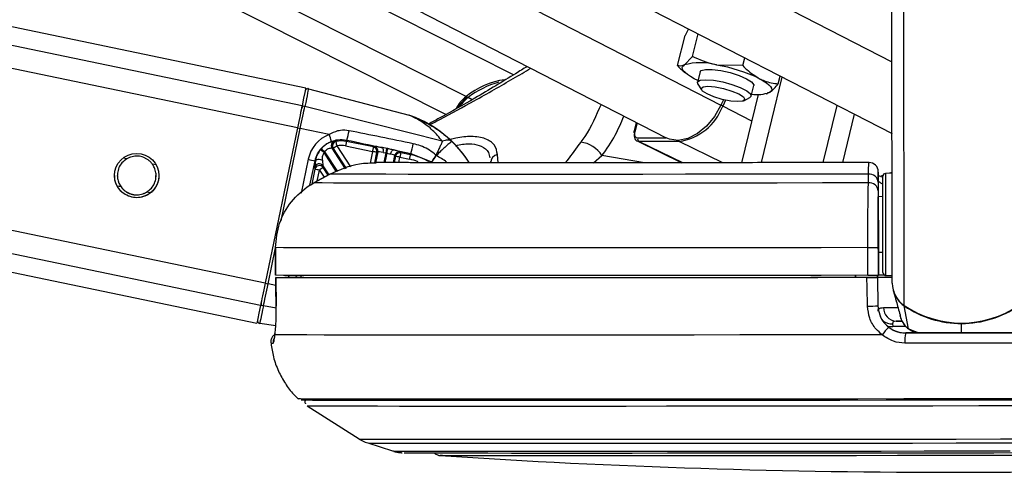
# Model space of a CAD drawing. Header units: millimetres. Extents: x 1508 to 17407, y 899 to 16320.
# Tile 12 of 60: x 6108 to 6322, y 5693 to 5791. Entities that reach past the tile are written whole.
import ezdxf

# ---------------------------------------------------------------- set-up
doc = ezdxf.new("R2010")
doc.units = ezdxf.units.MM
doc.header["$LTSCALE"] = 2

msp = doc.modelspace()

# ---------------------------------------------------------------- linework, layer by layer
at = {"color": 7, "linetype": 'Continuous', "lineweight": 25}
for p, q in [((5317.46, 5900.55), (6159.87, 5725.58)), ((6170.44, 5776.49), (5573.15, 5900.55)), ((6215.5, 5779.34), (5975.37, 5900.55)), ((5986.1, 5900.55), (6248.56, 5765.68)), ((6036.9, 5900.55), (6297.5, 5766.63)), ((6297.55, 5734.2), (6297.34, 5884.84)), ((6253.43, 5789.28), (6252.7, 5787.85)), ((6251.02, 5781.33), (6252.7, 5787.85)), ((6254.26, 5783.3), (6255.52, 5788.21)), ((6254.26, 5783.3), (6252.43, 5781.47)), ((6265.17, 5781.33), (6265.6, 5783.02)), ((6252.16, 5780.24), (6252.72, 5779.75)), ((6255.91, 5780.01), (6255.32, 5777.73)), ((6265.17, 5781.33), (6259.5, 5781.47)), ((6255.42, 5778.14), (6254.65, 5778.51)), ((6269.18, 5760.32), (6273.69, 5778.87)), ((6272.84, 5777.38), (6273.28, 5779.08)), ((6171.05, 5776.33), (6192.83, 5770.61)), ((6255.41, 5777.34), (6256.2, 5776.09)), ((6266.94, 5774.75), (6267.53, 5777.02)), ((6260.97, 5773.92), (6260.41, 5772.78)), ((6261.44, 5773.85), (6260.81, 5772.57)), ((6264.93, 5760.31), (6268.53, 5775.1)), ((6265.38, 5773.73), (6266.67, 5774.44)), ((6270.2, 5775.26), (6270.51, 5775.33)), ((6270.48, 5775.5), (6271.01, 5775.56)), ((6200.05, 5764.97), (6170.26, 5772.5)), ((6282.61, 5760.33), (6285.63, 5772.73)), ((6286.86, 5760.33), (6289.4, 5770.79)), ((6168.65, 5767.83), (6161.66, 5734.2)), ((6175.52, 5766.41), (6169.26, 5767.7)), ((6242.09, 5769), (6241.56, 5766.95)), ((6179.33, 5765.21), (6179.27, 5764.92)), ((6179.09, 5759.01), (6176.15, 5763.48)), ((6176.15, 5763.48), (6176.39, 5763.39)), ((6179.07, 5763.94), (6184.91, 5762.73)), ((6185.11, 5763.71), (6179.27, 5764.92)), ((6185.29, 5763.82), (6185.11, 5763.71)), ((6188.05, 5763.38), (6187.11, 5763.57)), ((6189.47, 5763.07), (6193.23, 5762.28)), ((6242.24, 5765.01), (6251.93, 5760.3)), ((6251.34, 5764.92), (6242.66, 5764.92)), ((6186.06, 5762.64), (6185.58, 5760.29)), ((6185.89, 5762.53), (6186.06, 5762.64)), ((6187.25, 5762.52), (6187.85, 5762.41)), ((6189.44, 5760.32), (6189.76, 5761.87)), ((6189.76, 5761.87), (6189.88, 5761.7)), ((6190.86, 5761.49), (6192.97, 5761.06)), ((6191.06, 5762.47), (6190.94, 5762.64)), ((6193.17, 5762.03), (6191.06, 5762.47)), ((6193.23, 5762.28), (6193.17, 5762.03)), ((6193.23, 5762.28), (6197.71, 5760.48)), ((6198.75, 5761.87), (6198.74, 5761.88)), ((6198.75, 5761.87), (6198.75, 5761.87)), ((6172.36, 5759.27), (6172.43, 5758.89)), ((6172.48, 5760.73), (6172.55, 5760.72)), ((6174.17, 5759.61), (6175.43, 5757.7)), ((6174.24, 5759.24), (6174.17, 5759.61)), ((6210.48, 5760.66), (6210.55, 5760.33)), ((6175.67, 5757.83), (6172.21, 5755.93)), ((6172.21, 5755.92), (6175.67, 5757.82)), ((6175.67, 5757.82), (6175.67, 5757.83)), ((6292.38, 5755.92), (6292.38, 5757.82)), ((6294.52, 5756.55), (6294.52, 5758.13)), ((6294.52, 5756.55), (6294.52, 5752.94)), ((6295.31, 5757.25), (6294.57, 5757.47)), ((6295.55, 5757.55), (6295.2, 5757.43)), ((6297.52, 5758.05), (6296.08, 5757.98)), ((6297.55, 5758.22), (6296.95, 5758.02)), ((6172.21, 5755.92), (6172.21, 5755.93)), ((6294.52, 5756.08), (6294.52, 5754.18)), ((6295.52, 5752.95), (6294.52, 5752.94)), ((6294.52, 5752.94), (6294.52, 5752.94)), ((6294.55, 5735.94), (6294.53, 5747.04)), ((6163.9, 5741.91), (6163.9, 5735.91)), ((6163.91, 5741.91), (6163.9, 5741.91)), ((6163.92, 5735.91), (6163.91, 5741.91)), ((6292.28, 5735.91), (6292.27, 5741.91)), ((6294.54, 5741.92), (6294.55, 5735.92)), ((6294.54, 5740.94), (6295.54, 5740.95)), ((6294.54, 5740.94), (6294.55, 5735.95)), ((6294.54, 5740.94), (6294.55, 5735.96)), ((6163.9, 5735.91), (6163.92, 5735.91)), ((6163.94, 5735.41), (6164.04, 5729.24)), ((6163.95, 5735.41), (6163.96, 5735.41)), ((6169.39, 5735.42), (6165.93, 5735.42)), ((6168.1, 5735.42), (6169.39, 5735.42)), ((6169.38, 5735.92), (6169.39, 5735.41)), ((6289.55, 5735.92), (6289.55, 5735.42)), ((6289.55, 5735.42), (6289.55, 5735.91)), ((6294.34, 5735.44), (6289.96, 5735.43)), ((6289.96, 5735.42), (6289.96, 5735.43)), ((6289.96, 5735.43), (6289.96, 5735.42)), ((6294.33, 5735.92), (6294.34, 5735.44)), ((6294.34, 5735.45), (6294.33, 5735.92)), ((6294.34, 5735.45), (6294.34, 5735.46)), ((6294.34, 5735.46), (6294.45, 5729.31)), ((6294.34, 5735.44), (6294.34, 5735.42)), ((6294.34, 5735.42), (6294.45, 5729.31)), ((6294.55, 5735.96), (6294.55, 5735.95)), ((6294.55, 5735.94), (6294.55, 5735.92)), ((6296.11, 5735.92), (6297.55, 5735.84)), ((6297.78, 5732.6), (6298.22, 5730.94)), ((6164.05, 5729.24), (6164.04, 5729.24)), ((6294.45, 5729.31), (6294.45, 5729.32)), ((6301.07, 5724.33), (6300.15, 5729.28)), ((6299.13, 5727.63), (6299.15, 5727.56)), ((6299.21, 5727.23), (6299.31, 5726.86)), ((6163.94, 5724.95), (6160.49, 5725.48)), ((6297.62, 5725.41), (6297.69, 5724.82)), ((6298.37, 5725.97), (6299.69, 5725.98)), ((6163.77, 5723.02), (6163.77, 5723.34)), ((6300.46, 5723.43), (6300.46, 5723.43)), ((6301.29, 5724.22), (6301.7, 5723.92)), ((6170.74, 5707.67), (6182.06, 5700.46)), ((6183.9, 5699.59), (6189.23, 5697.87)), ((6201.3, 5696.84), (6201.02, 5696.84))]:
    msp.add_line(p, q, dxfattribs=at)
at = {"color": 8, "linetype": 'Continuous', "lineweight": 25}
for p, q in [((6160.66, 5729.38), (5336.56, 5900.55)), ((6161.66, 5734.2), (5360.76, 5900.55)), ((6168.65, 5767.83), (5529.66, 5900.55)), ((6169.65, 5772.66), (5553.89, 5900.55)), ((6200.8, 5770.73), (5943.61, 5900.55)), ((6205.2, 5774.66), (5955.79, 5900.55)), ((6011.77, 5900.55), (6260.41, 5772.78)), ((6067.14, 5900.55), (6297.48, 5782.18)), ((6300.13, 5729.38), (6299.94, 5869.12)), ((6206.48, 5773.95), (6205.63, 5774.42)), ((6267.12, 5769.32), (6260.81, 5772.57)), ((6165.12, 5747.75), (6169.26, 5767.7)), ((6242.24, 5768.92), (6241.74, 5767.01)), ((6202.21, 5764.86), (6201.94, 5765.07)), ((6242.4, 5765.69), (6248.52, 5765.69)), ((6176.39, 5763.39), (6179.23, 5759.06)), ((6180.21, 5759.4), (6177.23, 5763.94)), ((6252.16, 5760.3), (6242.66, 5764.92)), ((6260.82, 5760.31), (6251.34, 5764.92)), ((6131.68, 5761.15), (6130.87, 5761.31)), ((6170.99, 5761.04), (6169.48, 5753.73)), ((6177.15, 5758.34), (6174.42, 5762.51)), ((6174.54, 5762.65), (6177.33, 5758.4)), ((6184.91, 5762.73), (6184.39, 5760.21)), ((6185.42, 5760.28), (6185.89, 5762.53)), ((6187.42, 5760.33), (6187.85, 5762.41)), ((6188.03, 5762.38), (6187.61, 5760.33)), ((6189.88, 5761.7), (6189.59, 5760.32)), ((6190.61, 5760.32), (6190.86, 5761.49)), ((6212.15, 5760.3), (6211.99, 5762.08)), ((6232.82, 5760.3), (6234.64, 5761.85)), ((6243.89, 5760.3), (6234.64, 5761.85)), ((6138.03, 5759.83), (6137.22, 5759.99)), ((6171.37, 5755.43), (6172.48, 5760.73)), ((6172.43, 5758.89), (6171.76, 5755.66)), ((6172.92, 5756.32), (6173.41, 5758.69)), ((6173.41, 5758.69), (6174.42, 5757.14)), ((6175.3, 5757.63), (6174.24, 5759.24)), ((6295.26, 5757.39), (6294.95, 5757.27)), ((6130.42, 5755.07), (6129.62, 5755.23)), ((6136.73, 5753.75), (6135.96, 5753.91)), ((6162.28, 5734.07), (6163.9, 5741.86)), ((6168.44, 5735.68), (6168.55, 5735.42)), ((6163.97, 5733.72), (6162.28, 5734.07)), ((6164.05, 5728.83), (6161.28, 5729.28)), ((6300.47, 5724.82), (6297.69, 5724.82)), ((6312.56, 5723.44), (6312.56, 5725.48)), ((6301.07, 5724.33), (6303.31, 5723.43)), ((6301.73, 5724), (6301.07, 5724.33))]:
    msp.add_line(p, q, dxfattribs=at)
at = {"color": 7, "linetype": 'Continuous', "lineweight": 25, "flags": 128}
for points in [[(6254.65, 5778.51), (6253.84, 5778.96), (6253.17, 5779.4), (6252.64, 5779.82), (6252.27, 5780.22), (6252.06, 5780.59), (6252.02, 5780.93), (6252.14, 5781.22), (6252.43, 5781.47)], [(6255.91, 5780.01), (6256.14, 5780.29), (6257.05, 5780.53), (6258.53, 5780.53), (6260.38, 5780.29), (6262.4, 5779.83), (6264.34, 5779.22), (6265.96, 5778.51), (6267.07, 5777.81), (6267.53, 5777.2), (6267.53, 5777.02)], [(6255.41, 5777.34), (6255.35, 5777.81), (6255.93, 5778.16), (6257.14, 5778.29)], [(6257.14, 5778.29), (6258.84, 5778.16), (6260.8, 5777.81), (6262.81, 5777.26), (6264.62, 5776.6), (6266, 5775.88), (6266.8, 5775.21), (6266.91, 5774.67), (6266.67, 5774.44)], [(6268.79, 5778.51), (6269.59, 5778.07), (6270.27, 5777.63), (6270.79, 5777.21), (6271.16, 5776.81), (6271.37, 5776.44), (6271.42, 5776.1), (6271.29, 5775.8), (6271.01, 5775.56)], [(6170.44, 5776.49), (6170.44, 5776.49), (6170.39, 5776.24), (6170.24, 5775.51), (6169.99, 5774.3), (6169.65, 5772.66)], [(6171.05, 5776.33), (6171.04, 5776.27), (6171, 5776.08), (6170.94, 5775.77), (6170.85, 5775.35), (6170.74, 5774.8), (6170.6, 5774.14), (6170.44, 5773.38), (6170.26, 5772.5)], [(6257.61, 5776.87), (6259.18, 5776.74), (6261.01, 5776.38), (6262.82, 5775.84), (6264.32, 5775.2), (6265.3, 5774.56), (6265.61, 5774.02), (6265.19, 5773.65), (6264.11, 5773.53), (6262.54, 5773.65), (6260.72, 5774.02), (6258.91, 5774.56), (6257.41, 5775.2), (6256.43, 5775.84), (6256.12, 5776.38), (6256.54, 5776.74), (6257.61, 5776.87)], [(6169.65, 5772.66), (6169.56, 5772.22), (6169.45, 5771.72), (6169.34, 5771.16), (6169.21, 5770.55), (6169.08, 5769.91), (6168.94, 5769.23), (6168.79, 5768.54), (6168.65, 5767.83)], [(6169.26, 5767.7), (6169.41, 5768.41), (6169.55, 5769.1), (6169.69, 5769.77), (6169.83, 5770.41), (6169.95, 5771.01), (6170.07, 5771.57), (6170.17, 5772.07), (6170.26, 5772.5)], [(6260.41, 5772.78), (6259.03, 5770.34), (6257.3, 5768.24), (6255.32, 5766.6), (6253.24, 5765.54), (6251.18, 5765.13), (6249.27, 5765.38), (6248.56, 5765.68)], [(6241.72, 5766.81), (6241.65, 5766.85), (6241.6, 5766.88), (6241.57, 5766.92), (6241.56, 5766.95), (6241.56, 5766.95)], [(6177.23, 5763.94), (6177.19, 5764.12), (6177.15, 5764.3), (6177.12, 5764.47), (6177.09, 5764.61), (6177.06, 5764.73), (6177.04, 5764.83), (6177.03, 5764.89), (6177.02, 5764.91)], [(6179.27, 5764.92), (6179.27, 5764.89), (6179.25, 5764.83), (6179.24, 5764.74), (6179.21, 5764.62), (6179.18, 5764.47), (6179.15, 5764.31), (6179.11, 5764.13), (6179.07, 5763.94)], [(6185.11, 5763.71), (6185.11, 5763.68), (6185.09, 5763.62), (6185.07, 5763.53), (6185.05, 5763.4), (6185.02, 5763.26), (6184.98, 5763.09), (6184.95, 5762.91), (6184.91, 5762.73)], [(6187.85, 5762.41), (6187.89, 5762.59), (6187.92, 5762.76), (6187.95, 5762.92), (6187.98, 5763.06), (6188.01, 5763.18), (6188.03, 5763.28), (6188.04, 5763.35), (6188.05, 5763.38)], [(6188.03, 5762.38), (6188.07, 5762.55), (6188.1, 5762.72), (6188.13, 5762.88), (6188.16, 5763.02), (6188.19, 5763.14), (6188.21, 5763.24), (6188.22, 5763.31), (6188.23, 5763.35)], [(6188.23, 5763.35), (6188.19, 5763.36), (6188.05, 5763.38)], [(6188.82, 5762.19), (6188.87, 5762.37), (6188.94, 5762.54), (6189.01, 5762.7), (6189.1, 5762.84), (6189.19, 5762.94), (6189.28, 5763.02), (6189.38, 5763.06), (6189.47, 5763.07)], [(6172.55, 5760.72), (6172.62, 5760.83), (6172.75, 5760.93), (6172.92, 5761), (6173.13, 5761.04), (6173.37, 5761.05), (6173.62, 5761.02), (6173.86, 5760.96), (6174.08, 5760.88)], [(6187.85, 5762.41), (6187.99, 5762.39), (6188.03, 5762.38)], [(6191.06, 5762.47), (6191.05, 5762.44), (6191.04, 5762.38), (6191.02, 5762.29), (6191, 5762.17), (6190.97, 5762.02), (6190.93, 5761.86), (6190.89, 5761.68), (6190.86, 5761.49)], [(6192.97, 5761.06), (6193.01, 5761.24), (6193.04, 5761.42), (6193.08, 5761.58), (6193.11, 5761.73), (6193.13, 5761.85), (6193.15, 5761.94), (6193.17, 5762), (6193.17, 5762.03)], [(6292.38, 5757.82), (6282.15, 5757.81), (6272.1, 5757.8), (6262.27, 5757.8), (6252.73, 5757.79), (6243.53, 5757.78), (6234.71, 5757.78), (6226.34, 5757.77), (6218.45, 5757.77), (6211.1, 5757.77), (6204.32, 5757.77), (6198.15, 5757.78), (6192.63, 5757.78), (6187.78, 5757.79), (6183.64, 5757.8), (6180.23, 5757.8), (6177.57, 5757.81), (6175.67, 5757.82)], [(6295.53, 5749.07), (6295.52, 5751.64), (6295.52, 5753.89), (6295.52, 5755.67), (6295.52, 5756.85), (6295.52, 5757.36), (6295.52, 5757.38)], [(6292.38, 5755.92), (6282.42, 5755.91), (6272.61, 5755.9), (6263, 5755.89), (6253.65, 5755.89), (6244.6, 5755.88), (6235.89, 5755.88), (6227.58, 5755.87), (6219.7, 5755.87), (6212.29, 5755.87), (6205.39, 5755.87), (6199.04, 5755.87), (6193.27, 5755.88), (6188.1, 5755.88), (6183.57, 5755.89), (6179.7, 5755.89), (6176.5, 5755.9), (6174, 5755.91), (6172.21, 5755.92)], [(6294.53, 5747.04), (6294.53, 5748.2), (6294.53, 5749.31), (6294.53, 5750.33), (6294.53, 5751.22), (6294.52, 5751.95), (6294.52, 5752.49), (6294.52, 5752.83), (6294.52, 5752.94)], [(6295.52, 5752.95), (6295.52, 5753.28), (6295.52, 5753.55)], [(6295.54, 5736.52), (6295.54, 5736.73), (6295.54, 5737.63), (6295.54, 5739.16), (6295.54, 5741.22), (6295.54, 5743.68), (6295.53, 5746.35), (6295.53, 5749.07)], [(6292.27, 5741.91), (6282.16, 5741.9), (6272.19, 5741.89), (6262.41, 5741.88), (6252.86, 5741.88), (6243.59, 5741.87), (6234.65, 5741.86), (6226.07, 5741.86), (6217.89, 5741.86), (6210.16, 5741.86), (6202.91, 5741.86), (6196.17, 5741.86), (6189.97, 5741.86), (6184.34, 5741.86), (6179.32, 5741.87), (6174.92, 5741.88), (6171.16, 5741.88), (6168.07, 5741.89), (6165.65, 5741.9), (6163.91, 5741.91)], [(6295.54, 5740.35), (6295.54, 5740.49), (6295.54, 5740.95)], [(6292.28, 5735.91), (6282.16, 5735.9), (6272.2, 5735.89), (6262.41, 5735.88), (6252.87, 5735.88), (6243.6, 5735.87), (6234.66, 5735.86), (6226.08, 5735.86), (6217.9, 5735.86), (6210.17, 5735.86), (6202.91, 5735.86), (6196.17, 5735.86), (6189.98, 5735.86), (6184.35, 5735.86), (6179.33, 5735.87), (6174.93, 5735.88), (6171.17, 5735.88), (6168.07, 5735.89), (6165.65, 5735.9), (6163.92, 5735.91)], [(6164.05, 5729.24), (6163.99, 5733.24), (6163.95, 5735.41)], [(6292.06, 5735.41), (6281.42, 5735.4), (6270.94, 5735.39), (6260.67, 5735.38), (6250.68, 5735.37), (6241, 5735.37), (6231.7, 5735.36), (6222.81, 5735.36), (6214.39, 5735.36), (6206.48, 5735.36), (6199.12, 5735.36), (6192.35, 5735.36), (6186.2, 5735.36), (6180.71, 5735.37), (6175.9, 5735.37), (6171.8, 5735.38), (6168.43, 5735.39), (6165.81, 5735.4), (6163.95, 5735.41)], [(6289.96, 5735.42), (6279.9, 5735.41), (6270.01, 5735.4), (6260.33, 5735.39), (6250.9, 5735.38), (6241.78, 5735.37), (6233, 5735.37), (6224.61, 5735.37), (6216.65, 5735.36), (6209.17, 5735.36), (6202.19, 5735.36), (6195.75, 5735.37), (6189.88, 5735.37), (6184.62, 5735.37), (6179.98, 5735.38), (6175.99, 5735.39), (6172.67, 5735.4), (6170.04, 5735.41), (6168.1, 5735.42)], [(6292.18, 5729.24), (6292.1, 5733.24), (6292.06, 5735.41)], [(6294.34, 5735.48), (6295.13, 5735.48), (6297.58, 5735.49)], [(6161.66, 5734.2), (6161.51, 5733.49), (6161.37, 5732.8), (6161.23, 5732.13), (6161.09, 5731.48), (6160.97, 5730.88), (6160.85, 5730.32), (6160.75, 5729.82), (6160.66, 5729.38)], [(6161.28, 5729.28), (6161.37, 5729.72), (6161.48, 5730.21), (6161.59, 5730.77), (6161.72, 5731.37), (6161.85, 5732.01), (6161.99, 5732.68), (6162.13, 5733.37), (6162.28, 5734.07)], [(6160.66, 5729.38), (6160.32, 5727.74), (6160.07, 5726.55), (6159.92, 5725.82), (6159.87, 5725.58)], [(6161.28, 5729.28), (6161.1, 5728.41), (6160.94, 5727.65), (6160.81, 5726.99), (6160.69, 5726.45), (6160.6, 5726.03), (6160.54, 5725.72), (6160.5, 5725.54), (6160.49, 5725.48)], [(6299.59, 5725.98), (6299.03, 5725.98), (6298.37, 5725.97)], [(6295.38, 5723.02), (6284.93, 5723.01), (6274.62, 5723), (6264.5, 5722.99), (6254.62, 5722.98), (6245.02, 5722.97), (6235.76, 5722.96), (6226.88, 5722.96), (6218.43, 5722.96), (6210.45, 5722.96), (6202.98, 5722.96), (6196.05, 5722.96), (6189.7, 5722.96), (6183.97, 5722.96), (6178.87, 5722.97), (6174.44, 5722.98), (6170.7, 5722.99), (6167.66, 5723), (6165.35, 5723.01), (6163.77, 5723.02)], [(6300.46, 5723.43), (6303.48, 5723.43), (6306.51, 5723.43), (6309.53, 5723.44), (6312.56, 5723.44), (6315.59, 5723.45), (6318.62, 5723.45), (6321.64, 5723.45), (6324.67, 5723.46)], [(6324.67, 5723.46), (6321.64, 5723.46), (6318.62, 5723.45), (6315.59, 5723.45), (6312.56, 5723.44), (6309.53, 5723.44), (6306.51, 5723.44), (6303.48, 5723.43), (6300.46, 5723.43)], [(6324.83, 5721.24), (6321.77, 5721.24), (6318.7, 5721.23), (6315.64, 5721.23), (6312.57, 5721.22), (6309.5, 5721.22), (6306.43, 5721.21), (6303.36, 5721.21), (6300.3, 5721.21)], [(6330.11, 5709.16), (6320.11, 5709.14), (6310.07, 5709.13), (6300.05, 5709.12), (6290.09, 5709.11), (6280.23, 5709.1), (6270.54, 5709.09), (6261.05, 5709.08), (6251.81, 5709.07), (6242.86, 5709.06), (6234.26, 5709.06), (6226.04, 5709.06), (6218.24, 5709.05), (6210.89, 5709.05), (6204.05, 5709.05), (6197.73, 5709.06), (6191.97, 5709.06), (6186.8, 5709.06), (6182.25, 5709.07), (6178.33, 5709.08), (6175.06, 5709.09), (6172.46, 5709.1), (6170.54, 5709.11), (6169.32, 5709.12), (6168.8, 5709.13), (6168.77, 5709.13)], [(6326.45, 5708.87), (6316.37, 5708.85), (6306.27, 5708.84), (6296.2, 5708.83), (6286.21, 5708.82), (6276.36, 5708.81), (6266.68, 5708.8), (6257.23, 5708.79), (6248.06, 5708.78), (6239.21, 5708.78), (6230.73, 5708.77), (6222.65, 5708.77), (6215.02, 5708.77), (6207.88, 5708.77), (6201.26, 5708.77), (6195.2, 5708.77), (6189.71, 5708.78), (6184.84, 5708.78), (6180.61, 5708.79), (6177.04, 5708.8), (6174.14, 5708.81), (6171.93, 5708.82), (6170.42, 5708.83), (6169.61, 5708.84), (6169.48, 5708.85)], [(6170.74, 5707.67), (6170.88, 5707.66), (6171.67, 5707.65), (6173.17, 5707.64), (6175.36, 5707.63), (6178.23, 5707.62), (6181.78, 5707.61), (6185.97, 5707.61), (6190.8, 5707.6), (6196.23, 5707.6), (6202.25, 5707.59), (6208.81, 5707.59), (6215.89, 5707.59), (6223.45, 5707.59), (6231.45, 5707.6), (6239.86, 5707.6), (6248.63, 5707.61), (6257.72, 5707.61), (6267.09, 5707.62), (6276.68, 5707.63), (6286.45, 5707.64), (6296.35, 5707.65), (6306.33, 5707.66), (6316.34, 5707.68), (6326.33, 5707.69)], [(6191.75, 5697.47), (6192.25, 5697.46), (6193.49, 5697.45), (6195.43, 5697.44), (6198.05, 5697.43), (6201.35, 5697.43), (6205.3, 5697.42), (6209.88, 5697.42), (6215.06, 5697.41), (6220.81, 5697.41), (6227.11, 5697.41), (6233.9, 5697.41), (6241.16, 5697.41), (6248.84, 5697.42), (6256.89, 5697.42), (6265.26, 5697.43), (6273.92, 5697.43), (6282.8, 5697.44), (6291.86, 5697.45), (6301.04, 5697.46), (6310.28, 5697.48), (6319.54, 5697.49), (6328.76, 5697.5)], [(6325.55, 5696.88), (6316.59, 5696.87), (6307.61, 5696.86), (6298.65, 5696.85), (6289.79, 5696.84), (6281.06, 5696.83), (6272.54, 5696.82), (6264.27, 5696.81), (6256.31, 5696.81), (6248.7, 5696.8), (6241.5, 5696.8), (6234.74, 5696.8), (6228.48, 5696.8), (6222.75, 5696.8), (6217.59, 5696.81), (6213.03, 5696.81), (6209.09, 5696.82), (6205.82, 5696.82), (6203.21, 5696.83), (6201.3, 5696.84)]]:
    msp.add_lwpolyline(points, dxfattribs=at)
at = {"color": 8, "linetype": 'Continuous', "lineweight": 25, "flags": 128}
for points in [[(6241.56, 5766.95), (6241.58, 5766.98), (6241.61, 5766.99), (6241.67, 5767.01), (6241.74, 5767.01)], [(6295.31, 5757.24), (6295.5, 5757.18), (6295.52, 5757.17)], [(6296.08, 5757.98), (6296.08, 5757.96), (6296.09, 5757.42), (6296.09, 5756.17), (6296.09, 5754.29), (6296.09, 5751.91), (6296.1, 5749.19)], [(6296.1, 5749.19), (6296.1, 5746.32), (6296.1, 5743.49), (6296.11, 5740.9), (6296.11, 5738.72), (6296.11, 5737.1), (6296.11, 5736.15), (6296.11, 5735.92)], [(6295.66, 5728.92), (6296.55, 5728.92), (6297.65, 5728.93), (6298.76, 5728.93)], [(6300.16, 5729.36), (6300.15, 5729.31), (6300.15, 5729.28)], [(6296.59, 5724.93), (6297.09, 5724.83), (6297.69, 5724.82)], [(6312.56, 5725.58), (6312.56, 5725.57), (6312.56, 5725.51), (6312.56, 5725.48)], [(6182.06, 5700.46), (6182.06, 5700.45), (6182.51, 5700.44), (6183.67, 5700.43), (6185.53, 5700.42), (6188.08, 5700.41), (6191.31, 5700.4), (6195.21, 5700.4), (6199.75, 5700.39), (6204.9, 5700.39), (6210.64, 5700.38), (6216.94, 5700.38), (6223.76, 5700.38), (6231.07, 5700.38), (6238.82, 5700.39), (6246.98, 5700.39), (6255.49, 5700.4), (6264.32, 5700.4), (6273.4, 5700.41), (6282.71, 5700.42), (6292.17, 5700.43), (6301.75, 5700.44), (6311.39, 5700.45), (6321.03, 5700.47), (6330.63, 5700.48)], [(6183.9, 5699.59), (6183.9, 5699.59), (6184.34, 5699.58), (6185.48, 5699.56), (6187.32, 5699.55), (6189.83, 5699.55), (6193.02, 5699.54), (6196.86, 5699.53), (6201.34, 5699.53), (6206.42, 5699.52), (6212.08, 5699.52), (6218.29, 5699.52), (6225.02, 5699.52), (6232.22, 5699.52), (6239.86, 5699.52), (6247.9, 5699.53), (6256.3, 5699.53), (6265, 5699.54), (6273.96, 5699.55), (6283.13, 5699.55), (6292.46, 5699.56), (6301.9, 5699.58), (6311.41, 5699.59), (6320.91, 5699.6), (6330.38, 5699.62)], [(6189.23, 5697.87), (6189.5, 5697.86), (6190.47, 5697.84), (6192.14, 5697.83), (6194.49, 5697.83), (6197.53, 5697.82), (6201.23, 5697.81), (6205.56, 5697.81), (6210.51, 5697.8), (6216.04, 5697.8), (6222.12, 5697.8), (6228.72, 5697.8), (6235.81, 5697.8), (6243.33, 5697.8), (6251.25, 5697.81), (6259.52, 5697.81), (6268.09, 5697.82), (6276.92, 5697.83), (6285.96, 5697.83), (6295.14, 5697.84), (6304.43, 5697.86), (6313.76, 5697.87), (6323.09, 5697.88)], [(6201.02, 5696.84), (6200.1, 5696.85), (6199.61, 5696.86)]]:
    msp.add_lwpolyline(points, dxfattribs=at)
at = {"color": 7, "linetype": 'Continuous', "lineweight": 25}
msp.add_circle((6133.82, 5757.52), 4.8, dxfattribs=at)
for centre, radius, start, end in [((6255.96, 5768.89), 13.07, 74.3063, 105.6937), ((6253.48, 5746.51), 35.47, 64.4415, 80.2408), ((6215.95, 5761.27), 17.17, 97.8874, 128.774), ((6170.9, 5775.75), 0.6, 75.266, 168.266), ((6217, 5759.87), 18.46, 104.7376, 128.0081), ((6210.18, 5768.26), 8.11, 127.887, 151.9302), ((6205.48, 5774.23), 0.242, 51.7032, 116.2409), ((6268.21, 5783.33), 8.26, 261.912, 289.8126), ((6170.07, 5771.97), 0.561, 70.6155, 161.678), ((6249.68, 5776.66), 11.85, 278.0341, 339.8301), ((6191.55, 5765.77), 5, 70.0648, 75.266), ((6193.94, 5887.31), 122.12, 258.0463, 258.3426), ((6168.5, 5769), 11.48, 340.7254, 351.2111), ((6166.32, 5762.4), 10.03, 14.6452, 23.5162), ((6243.04, 5765.48), 0.681, 161.8808, 235.4408), ((6178.16, 5759.55), 5.76, 139.3855, 141.7003), ((6009.45, 5553.99), 265.89, 51.6502, 51.8652), ((5995.45, 5554.16), 274.85, 49.337, 49.545), ((6176.99, 5764.03), 1, 104.9586, 212.986), ((6177.24, 5763.93), 1, 102.2984, 212.9665), ((6314.52, 5554.23), 250.65, 123.2129, 123.4413), ((6178.16, 5759.56), 5.47, 78.266, 101.9989), ((6178.16, 5759.56), 4.47, 78.266, 101.9989), ((6184.9, 5762.73), 1, 348.4475, 78.0845), ((6185.08, 5762.84), 1, 348.4475, 78.0845), ((6186.23, 5762.93), 1.1, 338.4276, 35.9009), ((6182.05, 5766.19), 11.84, 340.747, 351.399), ((6229.13, 5758.28), 6.56, 32.9391, 82.0309), ((6236.22, 6073.41), 319.11, 258.2055, 258.4773), ((6178.16, 5759.55), 4.76, 139.3855, 141.7003), ((6141.65, 5553.31), 213.84, 78.0606, 78.3283), ((6190.74, 5761.66), 1, 78.4464, 168.0856), ((6190.86, 5761.49), 1, 78.4464, 168.0856), ((6147.22, 5552.56), 213.44, 78.2036, 78.4716), ((6190.43, 5748.84), 13.47, 59.6505, 78.266), ((6212.35, 5760.32), 1.8, 101.7466, 179.7495), ((6173.34, 5759.06), 1, 33.8821, 167.6499), ((6173.41, 5758.68), 1, 33.8821, 167.6499), ((6129.77, 5549.76), 213.44, 78.2036, 78.4716), ((6310.4, 5550.29), 249.4, 123.0902, 123.3194), ((6292.52, 5758.34), 2, 0.0366, 90.299), ((6292.62, 5755.93), 1.91, 4.4305, 97.25), ((6296.12, 5757.38), 0.6, 93.077, 180.077), ((6292.62, 5754.03), 1.91, 4.4265, 97.164), ((6292.3, 6181.64), 439.72, 269.9964, 270.2922), ((6292.3, 6175.64), 439.72, 269.9964, 270.2922), ((6297.77, 5356.19), 379.29, 90.029, 90.5187), ((6296.09, 5609.13), 126.84, 90.0892, 90.697), ((6296.14, 5736.52), 0.6, 180.077, 267.077), ((6303.39, 5734.23), 5.84, 180.2646, 236.0385), ((6303.42, 5734.12), 5.84, 195.1197, 235.9386), ((6161.32, 5729.84), 0.561, 174.7892, 265.8794), ((6292.13, 5765), 35.76, 270.0836, 273.7253), ((6298.52, 5728.83), 2.86, 178.174, 266.9501), ((6312.53, 5747.7), 22.12, 235.8922, 304.2619), ((6312.51, 5747.52), 22.04, 235.8637, 270.1259), ((6312.55, 5747.52), 22.04, 270.0282, 304.2903), ((6160.58, 5726.08), 0.6, 168.266, 261.266), ((6301.37, 5719.19), 7.1, 129.775, 147.3861), ((6307.44, 5721.81), 7.16, 166.9415, 184.8132), ((6310.33, 7386.8), 1693.56, 266.25158, 273.90248)]:
    msp.add_arc(centre, radius, start, end, dxfattribs=at)
at = {"color": 8, "linetype": 'Continuous', "lineweight": 25}
for centre, radius, start, end in [((6210.37, 5768.27), 7.76, 127.6036, 146.4174), ((6256.33, 5763.76), 9.89, 63.0435, 65.6437), ((6184.73, 5746.97), 25, 32.2941, 70.0648), ((6251.56, 5765.33), 0.467, 206.8273, 242.1705), ((6190.43, 5748.84), 12.47, 69.5275, 78.266), ((6187.91, 5858.26), 126.8, 258.0535, 258.3388), ((6297.46, 5728.54), 3.13, 232.1985, 273.0554), ((6163.34, 5727.34), 6.13, 265.8495, 270.5601), ((6165.39, 5721.43), 2.01, 154.4449, 186.2759)]:
    msp.add_arc(centre, radius, start, end, dxfattribs=at)
at = {"color": 7, "linetype": 'Continuous', "lineweight": 25}
for centre, major_axis, ratio, start_param, end_param in [((6178.22, 5759.54), (5.87, 4.47), 0.99993, 1.29552, 2.286185), ((6242.73, 5767.01), (0.64, 1.25), 0.664507, 1.899791, 3.470588), ((6243.13, 5766.81), (0.9, 1.79), 0.665803, 1.895436, 3.466232), ((6188.02, 5763.24), (2.74, -0.57), 0.051092, 1.919265, 3.088958), ((6188.2, 5763.2), (2.74, -0.57), 0.051092, 0.052085, 1.103058), ((6184.73, 5746.98), (-15.94, 19.26), 0.999944, 4.590833, 4.818035), ((6184.73, 5746.96), (19.51, 15.63), 0.999943, 6.178451, 6.404553), ((6174.15, 5762.93), (-0.04, 3.33), 0.03363, 2.234336, 3.037504), ((6187.82, 5762.26), (1.76, -0.37), 0.080207, 1.919263, 3.088957), ((6188, 5762.23), (1.76, -0.37), 0.080207, 0.052084, 1.103057), ((6173.17, 5763.13), (0.8, 3.88), 0.036816, 2.249904, 3.053072)]:
    msp.add_ellipse(centre, major_axis=major_axis, ratio=ratio, start_param=start_param, end_param=end_param, dxfattribs=at)
at = {"color": 8, "linetype": 'Continuous', "lineweight": 25}
msp.add_ellipse((6173.75, 5738), major_axis=(5.87, 4.47), ratio=0.99993, start_param=2.779209, end_param=2.847382, dxfattribs=at)
at = {"color": 7, "linetype": 'Continuous', "lineweight": 25}
for points, knots in [([(6259.5, 5781.47), (6259.37, 5781.5), (6257.53, 5781.84), (6255.83, 5782.6), (6254.26, 5783.3)], [0, 0, 0, 0, 0.070201, 1, 1, 1, 1]), ([(6218.43, 5781.16), (6217.6, 5780.64), (6214.09, 5778.44), (6207.75, 5774.64), (6201.25, 5770.92), (6197.82, 5769.09), (6197.03, 5768.66)], [0, 0, 0, 0, 0.131293, 0.555651, 0.897304, 1, 1, 1, 1]), ([(6252.43, 5781.47), (6252.39, 5781.45), (6251.84, 5781.13), (6251.42, 5781.23), (6251.02, 5781.33)], [0, 0, 0, 0, 0.070201, 1, 1, 1, 1]), ([(6251.02, 5781.33), (6251.31, 5781.02), (6251.69, 5780.61), (6252.11, 5780.32), (6252.22, 5780.25)], [0, 0, 0, 0, 0.750551, 1, 1, 1, 1]), ([(6265.17, 5781.33), (6265.46, 5781.03), (6266.58, 5779.9), (6267.85, 5779.1), (6268.79, 5778.51)], [0, 0, 0, 0, 0.257551, 1, 1, 1, 1]), ([(6268.79, 5778.51), (6269.14, 5778.35), (6270.45, 5777.73), (6271.83, 5777.53), (6272.84, 5777.38)], [0, 0, 0, 0, 0.268634, 1, 1, 1, 1]), ([(6171.05, 5776.32), (6171.03, 5776.33), (6170.96, 5776.36), (6170.89, 5776.35), (6170.84, 5776.34)], [0, 0, 0, 0, 0.3464283, 1, 1, 1, 1]), ([(6271.01, 5775.56), (6271.05, 5775.58), (6271.6, 5775.93), (6272.24, 5776.68), (6272.84, 5777.38)], [0, 0, 0, 0, 0.070201, 1, 1, 1, 1]), ([(6205.38, 5774.45), (6205.13, 5774.25), (6204.59, 5773.82), (6204.17, 5773.22), (6203.94, 5772.9)], [0, 0, 0, 0, 0.465582, 1, 1, 1, 1]), ([(6203.94, 5772.9), (6203.77, 5772.72), (6203.57, 5772.52), (6203.45, 5772.26), (6203.44, 5772.22)], [0, 0, 0, 0, 0.880951, 1, 1, 1, 1]), ([(6200.05, 5764.97), (6199.37, 5765.79), (6197.97, 5767.44), (6195.61, 5769.26), (6193.68, 5770.26), (6192.88, 5770.58), (6192.84, 5770.6), (6192.83, 5770.61)], [0, 0, 0, 0, 0.290534, 0.587114, 0.890416, 0.958459, 1, 1, 1, 1]), ([(6193.26, 5770.47), (6193.28, 5770.46), (6193.34, 5770.44), (6194.46, 5770.02), (6196.7, 5768.97), (6199.71, 5767.11), (6201.42, 5765.56), (6202.21, 5764.84)], [0, 0, 0, 0, 0.034616, 0.096556, 0.409911, 0.726273, 1, 1, 1, 1]), ([(6179.84, 5767.24), (6179.21, 5767.31), (6178.38, 5767.39), (6176.91, 5767.1), (6176.12, 5766.71), (6175.52, 5766.41)], [0, 0, 0, 0, 0.417867, 0.554004, 1, 1, 1, 1]), ([(6193.75, 5764.41), (6191.4, 5764.89), (6186.77, 5765.83), (6182.13, 5766.78), (6179.84, 5767.24)], [0, 0, 0, 0, 0.506743, 1, 1, 1, 1]), ([(6176.02, 5764.94), (6176.49, 5765.09), (6177.57, 5765.43), (6178.69, 5765.29), (6179.33, 5765.21)], [0, 0, 0, 0, 0.429774, 1, 1, 1, 1]), ([(6179.33, 5765.21), (6181.83, 5764.68), (6184.42, 5764.14), (6187.01, 5763.59), (6187.11, 5763.57)], [0, 0, 0, 0, 0.961066, 1, 1, 1, 1]), ([(6202.21, 5764.84), (6202.06, 5764.94), (6201.79, 5765.14), (6201.08, 5765.25), (6200.45, 5765.07), (6200.05, 5764.97)], [0, 0, 0, 0, 0.297002, 0.564348, 1, 1, 1, 1]), ([(6172.48, 5760.73), (6172.63, 5761.25), (6172.97, 5762.4), (6174.13, 5763.87), (6175.29, 5764.64), (6175.95, 5764.91), (6176.02, 5764.94)], [0, 0, 0, 0, 0.2827575, 0.6219712, 0.9615557, 1, 1, 1, 1]), ([(6173.64, 5763.12), (6173.41, 5762.79), (6172.91, 5762.07), (6172.65, 5761.22), (6172.56, 5760.76), (6172.55, 5760.72)], [0, 0, 0, 0, 0.433581, 0.948025, 1, 1, 1, 1]), ([(6176.74, 5765), (6176.68, 5765), (6176.62, 5765), (6176.32, 5764.94), (6175.87, 5764.81), (6175.06, 5764.42), (6174.32, 5763.88), (6173.93, 5763.46), (6173.79, 5763.3)], [0, 0, 0, 0, 0.176851, 0.200728, 0.411181, 0.640898, 0.865876, 1, 1, 1, 1]), ([(6174.54, 5762.65), (6174.61, 5762.75), (6174.78, 5762.99), (6175.02, 5763.18), (6175.32, 5763.36), (6175.65, 5763.48), (6176.02, 5763.51), (6176.11, 5763.49), (6176.15, 5763.48)], [0, 0, 0, 0, 0.126105, 0.309471, 0.335328, 0.559761, 0.7806, 1, 1, 1, 1]), ([(6177.02, 5764.91), (6176.95, 5764.93), (6176.86, 5764.96), (6176.76, 5764.99), (6176.74, 5765)], [0, 0, 0, 0, 0.698757, 1, 1, 1, 1]), ([(6189.47, 5763.07), (6189.36, 5763.1), (6188.95, 5763.19), (6188.53, 5763.28), (6188.23, 5763.35)], [0, 0, 0, 0, 0.27439, 1, 1, 1, 1]), ([(6198.66, 5761.93), (6198.55, 5762.03), (6197.57, 5762.88), (6195.94, 5763.86), (6194.29, 5764.28), (6193.75, 5764.41)], [0, 0, 0, 0, 0.082284, 0.700826, 1, 1, 1, 1]), ([(6200.05, 5764.97), (6199.97, 5764.76), (6199.8, 5764.35), (6199.43, 5763.54), (6199.04, 5762.72), (6198.78, 5762.18), (6198.66, 5761.93)], [0, 0, 0, 0, 0.261822, 0.541742, 0.790389, 1, 1, 1, 1]), ([(6202.21, 5764.84), (6202.12, 5764.82), (6201.95, 5764.79), (6201.2, 5764.18), (6200.42, 5763.49), (6199.66, 5762.77), (6199.09, 5762.2), (6198.75, 5761.87)], [0, 0, 0, 0, 0.260766, 0.521342, 0.669711, 0.806506, 1, 1, 1, 1]), ([(6202.21, 5764.86), (6202.2, 5764.86), (6202.19, 5764.87), (6202.17, 5764.89), (6202.17, 5764.9)], [0, 0, 0, 0, 0.555811, 1, 1, 1, 1]), ([(6131.68, 5761.15), (6131.31, 5760.88), (6130.63, 5760.39), (6129.93, 5759.27), (6129.6, 5758.08), (6129.62, 5756.89), (6129.91, 5755.87), (6130.26, 5755.32), (6130.42, 5755.07)], [0, 0, 0, 0, 0.204636, 0.376335, 0.548834, 0.703363, 0.864285, 1, 1, 1, 1]), ([(6137.22, 5759.99), (6137.11, 5760.14), (6136.87, 5760.45), (6136.42, 5760.85), (6135.9, 5761.19), (6135.34, 5761.46), (6134.73, 5761.65), (6134.09, 5761.74), (6133.44, 5761.73), (6132.81, 5761.62), (6132.21, 5761.43), (6131.86, 5761.24), (6131.68, 5761.15)], [0, 0, 0, 0, 0.0967593, 0.1964735, 0.2932044, 0.3926245, 0.491587, 0.5932849, 0.6945041, 0.7987605, 0.8978132, 1, 1, 1, 1]), ([(6174.08, 5760.88), (6174.08, 5760.91), (6174.07, 5761.22), (6174.1, 5761.78), (6174.33, 5762.29), (6174.42, 5762.51)], [0, 0, 0, 0, 0.0566597, 0.5921444, 1, 1, 1, 1]), ([(6188.03, 5762.38), (6188.23, 5762.33), (6188.51, 5762.27), (6188.75, 5762.21), (6188.82, 5762.19)], [0, 0, 0, 0, 0.718824, 1, 1, 1, 1]), ([(6197.71, 5760.48), (6197.72, 5760.49), (6197.74, 5760.5), (6197.8, 5760.6), (6197.9, 5760.74), (6198.02, 5760.92), (6198.16, 5761.14), (6198.32, 5761.39), (6198.49, 5761.66), (6198.61, 5761.84), (6198.66, 5761.93)], [0, 0, 0, 0, 0.124998, 0.249996, 0.374995, 0.499995, 0.624995, 0.749996, 0.874998, 1, 1, 1, 1]), ([(6197.74, 5760.46), (6197.75, 5760.47), (6197.77, 5760.48), (6197.85, 5760.57), (6197.95, 5760.7), (6198.08, 5760.88), (6198.23, 5761.09), (6198.39, 5761.34), (6198.57, 5761.6), (6198.68, 5761.78), (6198.74, 5761.88)], [0, 0, 0, 0, 0.124828, 0.250025, 0.374561, 0.499788, 0.624527, 0.749447, 0.874639, 1, 1, 1, 1]), ([(6197.74, 5760.46), (6197.75, 5760.47), (6197.78, 5760.48), (6197.88, 5760.59), (6198.08, 5760.86), (6198.34, 5761.25), (6198.57, 5761.6), (6198.69, 5761.78), (6198.75, 5761.87)], [0, 0, 0, 0, 0.125404, 0.251009, 0.500013, 0.749024, 0.87463, 1, 1, 1, 1]), ([(6197.75, 5760.45), (6197.76, 5760.46), (6197.78, 5760.47), (6197.86, 5760.56), (6197.96, 5760.69), (6198.09, 5760.87), (6198.24, 5761.09), (6198.41, 5761.33), (6198.58, 5761.6), (6198.69, 5761.78), (6198.75, 5761.87)], [0, 0, 0, 0, 0.125001, 0.250002, 0.375002, 0.500002, 0.625002, 0.750002, 0.875001, 1, 1, 1, 1]), ([(6198.74, 5761.88), (6198.71, 5761.89), (6198.69, 5761.91), (6198.66, 5761.93), (6198.66, 5761.93)], [0, 0, 0, 0, 0.998679, 1, 1, 1, 1]), ([(6135.96, 5753.91), (6136.33, 5754.18), (6137.01, 5754.67), (6137.71, 5755.79), (6138.05, 5756.99), (6138.02, 5758.17), (6137.73, 5759.19), (6137.38, 5759.74), (6137.22, 5759.99)], [0, 0, 0, 0, 0.204636, 0.376335, 0.548834, 0.703363, 0.864285, 1, 1, 1, 1]), ([(6175.67, 5757.82), (6177.78, 5758.77), (6181, 5760.2), (6184.48, 5760.27), (6185.68, 5760.3)], [0, 0, 0, 0, 0.6574213, 1, 1, 1, 1]), ([(6292.51, 5760.34), (6291.7, 5760.34), (6287.92, 5760.34), (6281.24, 5760.33), (6272.57, 5760.32), (6264.1, 5760.31), (6255.87, 5760.31), (6247.92, 5760.3), (6240.28, 5760.3), (6233, 5760.3), (6226.11, 5760.29), (6219.64, 5760.29), (6213.63, 5760.29), (6208.11, 5760.3), (6203.11, 5760.3), (6198.64, 5760.3), (6194.74, 5760.31), (6191.41, 5760.32), (6188.71, 5760.32), (6186.76, 5760.33), (6185.99, 5760.34), (6185.68, 5760.34)], [0, 0, 0, 0, 0.015224, 0.070933, 0.126649, 0.182365, 0.238079, 0.293792, 0.349503, 0.405212, 0.460918, 0.516619, 0.572314, 0.628001, 0.683675, 0.739329, 0.794954, 0.850524, 0.905995, 0.96125, 1, 1, 1, 1]), ([(6197.71, 5760.48), (6197.71, 5760.48), (6197.72, 5760.47), (6197.73, 5760.47), (6197.74, 5760.46), (6197.74, 5760.46)], [0, 0, 0, 0, 0.278411, 0.556846, 1, 1, 1, 1]), ([(6197.74, 5760.46), (6197.74, 5760.46), (6197.74, 5760.46), (6197.74, 5760.46), (6197.75, 5760.46), (6197.75, 5760.45)], [0, 0, 0, 0, 0.229793, 0.497221, 1, 1, 1, 1]), ([(6129.47, 5755.5), (6129.31, 5755.9), (6129.04, 5756.52), (6129.07, 5757.26), (6129.07, 5757.53)], [0, 0, 0, 0, 0.642301, 1, 1, 1, 1]), ([(6129.66, 5757.55), (6129.65, 5757.35), (6129.64, 5756.76), (6129.92, 5755.9), (6130.26, 5755.35), (6130.42, 5755.09)], [0, 0, 0, 0, 0.2225251, 0.6442956, 1, 1, 1, 1]), ([(6135.96, 5753.94), (6136.33, 5754.21), (6137.01, 5754.7), (6137.7, 5755.82), (6138.02, 5756.81), (6137.99, 5757.39), (6137.98, 5757.56)], [0, 0, 0, 0, 0.33088, 0.608503, 0.887419, 1, 1, 1, 1]), ([(6138.62, 5757.53), (6138.62, 5757.45), (6138.62, 5757.24), (6138.58, 5756.82), (6138.49, 5756.39), (6138.37, 5755.98), (6138.23, 5755.6), (6138.01, 5755.17), (6137.71, 5754.7), (6137.37, 5754.28), (6137.12, 5754.05), (6137, 5753.93)], [0, 0, 0, 0, 0.063528, 0.151473, 0.29795, 0.373412, 0.449504, 0.586799, 0.727309, 0.862638, 1, 1, 1, 1]), ([(6294.52, 5758.13), (6294.52, 5758.27), (6294.52, 5758.56), (6294.52, 5756.92), (6294.52, 5756.08)], [0, 0, 0, 0, 0.485677, 1, 1, 1, 1]), ([(6137, 5753.93), (6136.66, 5753.67), (6135.97, 5753.15), (6134.58, 5752.72), (6133.09, 5752.7), (6131.62, 5753.17), (6130.37, 5754.08), (6129.74, 5754.96), (6129.51, 5755.42), (6129.47, 5755.5)], [0, 0, 0, 0, 0.154775, 0.309315, 0.468492, 0.636737, 0.806573, 0.9697, 1, 1, 1, 1]), ([(6130.42, 5755.09), (6130.54, 5754.95), (6130.77, 5754.64), (6131.23, 5754.24), (6131.74, 5753.89), (6132.31, 5753.63), (6132.92, 5753.44), (6133.55, 5753.35), (6134.21, 5753.36), (6134.84, 5753.47), (6135.44, 5753.66), (6135.78, 5753.85), (6135.96, 5753.94)], [0, 0, 0, 0, 0.0967593, 0.1964735, 0.2932044, 0.3926245, 0.491587, 0.5932849, 0.6945041, 0.7987605, 0.8978132, 1, 1, 1, 1]), ([(6130.42, 5755.07), (6130.54, 5754.92), (6130.77, 5754.61), (6131.23, 5754.21), (6131.74, 5753.86), (6132.31, 5753.6), (6132.92, 5753.41), (6133.55, 5753.32), (6134.21, 5753.33), (6134.84, 5753.44), (6135.44, 5753.63), (6135.78, 5753.82), (6135.96, 5753.91)], [0, 0, 0, 0, 0.096759, 0.196473, 0.293204, 0.392625, 0.491587, 0.593285, 0.694504, 0.79876, 0.897813, 1, 1, 1, 1]), ([(6163.91, 5741.91), (6164.09, 5743.7), (6164.43, 5747.27), (6167.17, 5752.03), (6170.09, 5754.7), (6171.92, 5755.76), (6172.21, 5755.92)], [0, 0, 0, 0, 0.31366, 0.627146, 0.941618, 1, 1, 1, 1]), ([(6292.27, 5741.91), (6292.27, 5743.7), (6292.27, 5747.27), (6292.3, 5752.03), (6292.35, 5754.7), (6292.38, 5755.76), (6292.38, 5755.92)], [0, 0, 0, 0, 0.31366, 0.627146, 0.941618, 1, 1, 1, 1]), ([(6294.52, 5754.18), (6294.52, 5754.03), (6294.52, 5753.11), (6294.53, 5750.77), (6294.53, 5746.61), (6294.54, 5743.48), (6294.54, 5741.92)], [0, 0, 0, 0, 0.0584425, 0.3730889, 0.6865236, 1, 1, 1, 1]), ([(6163.97, 5735.41), (6164.04, 5735.41), (6164.17, 5735.42), (6164.63, 5735.42), (6165.23, 5735.42), (6165.69, 5735.42), (6165.93, 5735.42)], [0, 0, 0, 0, 0.246191, 0.492421, 0.738676, 1, 1, 1, 1]), ([(6292.06, 5735.41), (6292.29, 5735.41), (6292.74, 5735.41), (6293.38, 5735.42), (6293.9, 5735.42), (6294.26, 5735.42), (6294.31, 5735.42), (6294.34, 5735.42)], [0, 0, 0, 0, 0.1975557, 0.39511, 0.5926965, 0.790302, 1, 1, 1, 1]), ([(6298.22, 5730.94), (6298.26, 5730.81), (6298.34, 5730.52), (6298.38, 5730.37), (6298.41, 5730.28)], [0, 0, 0, 0, 0.4427888, 1, 1, 1, 1]), ([(6163.77, 5723.02), (6163.82, 5723.43), (6163.93, 5724.42), (6164.06, 5726.57), (6164.06, 5728.35), (6164.05, 5729.24)], [0, 0, 0, 0, 0.2603539, 0.6306901, 1, 1, 1, 1]), ([(6295.38, 5723.02), (6294.91, 5723.43), (6293.76, 5724.42), (6292.5, 5726.57), (6292.29, 5728.35), (6292.18, 5729.24)], [0, 0, 0, 0, 0.2603539, 0.6306901, 1, 1, 1, 1]), ([(6294.45, 5729.32), (6294.53, 5728.65), (6294.69, 5727.31), (6295.74, 5725.54), (6297.27, 5724.21), (6298.94, 5723.52), (6300.04, 5723.45), (6300.46, 5723.43)], [0, 0, 0, 0, 0.215288, 0.430555, 0.64649, 0.863795, 1, 1, 1, 1]), ([(6294.45, 5729.31), (6294.53, 5728.65), (6294.69, 5727.31), (6295.62, 5725.7), (6296.47, 5724.96), (6296.82, 5724.65)], [0, 0, 0, 0, 0.370015, 0.740315, 1, 1, 1, 1]), ([(6294.47, 5728.14), (6294.5, 5728.34), (6294.58, 5728.8), (6295.26, 5728.88), (6295.66, 5728.92)], [0, 0, 0, 0, 0.4164589, 1, 1, 1, 1]), ([(6298.41, 5730.28), (6298.54, 5729.8), (6298.81, 5728.83), (6299.08, 5727.84), (6299.23, 5727.34)], [0, 0, 0, 0, 0.493257, 1, 1, 1, 1]), ([(6296.82, 5724.65), (6297.4, 5724.28), (6298.52, 5723.58), (6299.83, 5723.48), (6300.46, 5723.43)], [0, 0, 0, 0, 0.519417, 1, 1, 1, 1]), ([(6298.37, 5725.97), (6298.14, 5725.95), (6297.86, 5725.93), (6297.63, 5725.73), (6297.63, 5725.55), (6297.62, 5725.41)], [0, 0, 0, 0, 0.477795, 0.583752, 1, 1, 1, 1]), ([(6299.76, 5725.84), (6299.8, 5725.75), (6299.95, 5725.37), (6300.29, 5724.95), (6300.62, 5724.71), (6300.71, 5724.65)], [0, 0, 0, 0, 0.1897487, 0.7956309, 1, 1, 1, 1]), ([(6163.82, 5723.14), (6163.67, 5723.02), (6163.34, 5722.78), (6163, 5722.21), (6162.84, 5721.63), (6162.92, 5721.29), (6162.94, 5721.18)], [0, 0, 0, 0, 0.253748, 0.540371, 0.852998, 1, 1, 1, 1]), ([(6163.4, 5721.21), (6163.46, 5721.28), (6163.59, 5721.45), (6163.71, 5722.48), (6163.77, 5723.02)], [0, 0, 0, 0, 0.475859, 1, 1, 1, 1]), ([(6163.77, 5723.34), (6163.76, 5723.26), (6163.71, 5722.82), (6163.66, 5722.43), (6163.6, 5722.18), (6163.61, 5722.22), (6163.61, 5722.22)], [0, 0, 0, 0, 0.124124, 0.669306, 0.973581, 1, 1, 1, 1]), ([(6300.3, 5721.21), (6299.44, 5721.28), (6297.65, 5721.45), (6296.16, 5722.48), (6295.38, 5723.02)], [0, 0, 0, 0, 0.475859, 1, 1, 1, 1]), ([(6301.71, 5723.95), (6301.85, 5723.87), (6302.22, 5723.63), (6302.62, 5723.51), (6302.87, 5723.43)], [0, 0, 0, 0, 0.382141, 1, 1, 1, 1]), ([(6162.94, 5721.17), (6163.08, 5720.18), (6163.37, 5718.12), (6164.46, 5715.18), (6165.96, 5712.48), (6167.45, 5710.45), (6168.52, 5709.43), (6168.89, 5709.09)], [0, 0, 0, 0, 0.217803, 0.4542865, 0.6783419, 0.8907371, 1, 1, 1, 1]), ([(6170.46, 5709.07), (6170.43, 5709.03), (6170.33, 5708.89), (6170.26, 5708.58), (6170.28, 5708.26), (6170.38, 5708.1), (6170.4, 5708.06)], [0, 0, 0, 0, 0.140726, 0.478072, 0.852792, 1, 1, 1, 1]), ([(6182.15, 5700.41), (6182.16, 5700.39), (6182.52, 5700.13), (6183.13, 5699.85), (6183.71, 5699.67), (6183.9, 5699.6)], [0, 0, 0, 0, 0.033266, 0.684625, 1, 1, 1, 1]), ([(6189.51, 5697.79), (6189.55, 5697.77), (6189.85, 5697.67), (6190.31, 5697.59), (6190.76, 5697.53), (6191.04, 5697.5), (6191.24, 5697.49), (6191.32, 5697.48), (6191.36, 5697.48)], [0, 0, 0, 0, 0.0349415, 0.2545733, 0.4008615, 0.5376795, 0.740303, 1, 1, 1, 1]), ([(6198.27, 5697.5), (6198.34, 5697.42), (6198.52, 5697.24), (6198.82, 5697.06), (6199.1, 5696.95), (6199.29, 5696.9), (6199.41, 5696.88), (6199.53, 5696.87), (6199.64, 5696.86), (6199.77, 5696.85), (6200.09, 5696.85), (6200.62, 5696.84), (6201.1, 5696.84), (6201.14, 5696.84)], [0, 0, 0, 0, 0.018014, 0.040235, 0.057851, 0.071161, 0.084941, 0.106038, 0.151293, 0.257151, 0.531263, 0.962935, 1, 1, 1, 1])]:
    msp.add_open_spline(points, degree=3, knots=knots, dxfattribs=at)
at = {"color": 8, "linetype": 'Continuous', "lineweight": 25}
for points, knots in [([(6197.3, 5768.51), (6198.03, 5768.88), (6201.32, 5770.59), (6207.55, 5774.01), (6214.14, 5777.77), (6217.96, 5780.02), (6219.21, 5780.76)], [0, 0, 0, 0, 0.091137, 0.413324, 0.808519, 1, 1, 1, 1]), ([(6234.44, 5772.93), (6233.37, 5770.5), (6232.09, 5767.55), (6230.34, 5765.18), (6230.04, 5764.78)], [0, 0, 0, 0, 0.828271, 1, 1, 1, 1]), ([(6234.64, 5761.85), (6235.65, 5763.26), (6237.48, 5765.84), (6238.8, 5768.97), (6239.39, 5770.38)], [0, 0, 0, 0, 0.550268, 1, 1, 1, 1]), ([(6211.99, 5762.08), (6211.86, 5762.81), (6211.63, 5764.15), (6209.53, 5765.64), (6206.57, 5766.1), (6203.78, 5765.83), (6202.15, 5765.41), (6201.73, 5765.3)], [0, 0, 0, 0, 0.27095, 0.499855, 0.731961, 0.929769, 1, 1, 1, 1]), ([(6202.87, 5763.95), (6202.9, 5763.96), (6203.96, 5764.28), (6205.85, 5764.48), (6207.58, 5764.26), (6209.06, 5763.65), (6210.15, 5762.77), (6210.27, 5761.75), (6210.32, 5761.34)], [0, 0, 0, 0, 0.006781, 0.248025, 0.476239, 0.530063, 0.813469, 1, 1, 1, 1]), ([(6230.04, 5764.78), (6229.01, 5763.38), (6227.74, 5761.65), (6226.86, 5760.51), (6226.68, 5760.29)], [0, 0, 0, 0, 0.806462, 1, 1, 1, 1]), ([(6201.08, 5760.3), (6201.04, 5760.34), (6200.69, 5760.69), (6199.89, 5761.21), (6199.13, 5761.65), (6198.75, 5761.87)], [0, 0, 0, 0, 0.060988, 0.528392, 1, 1, 1, 1]), ([(6292.38, 5757.82), (6292.4, 5758.77), (6292.44, 5760.18), (6292.5, 5760.26), (6292.51, 5760.29)], [0, 0, 0, 0, 0.669424, 1, 1, 1, 1]), ([(6295.52, 5755.66), (6295.5, 5755.66), (6295.39, 5755.71), (6295.17, 5755.82), (6294.9, 5755.99), (6294.68, 5756.17), (6294.54, 5756.36), (6294.53, 5756.48), (6294.52, 5756.55)], [0, 0, 0, 0, 0.024297, 0.169279, 0.373317, 0.578758, 0.788616, 1, 1, 1, 1]), ([(6168.54, 5735.42), (6168.48, 5735.51), (6168.36, 5735.65), (6168.33, 5735.82), (6168.32, 5735.89)], [0, 0, 0, 0, 0.605033, 1, 1, 1, 1]), ([(6299.23, 5727.34), (6299.25, 5727.25), (6299.29, 5727.08), (6299.25, 5727.1), (6299.22, 5727.21), (6299.22, 5727.23)], [0, 0, 0, 0, 0.439856, 0.892262, 1, 1, 1, 1]), ([(6299.31, 5726.86), (6299.31, 5726.85), (6299.37, 5726.53), (6299.67, 5725.88), (6300.24, 5725), (6300.8, 5724.55), (6301.07, 5724.33)], [0, 0, 0, 0, 0.002578, 0.316368, 0.66959, 1, 1, 1, 1])]:
    msp.add_open_spline(points, degree=3, knots=knots, dxfattribs=at)

doc.saveas('drawing.dxf')
